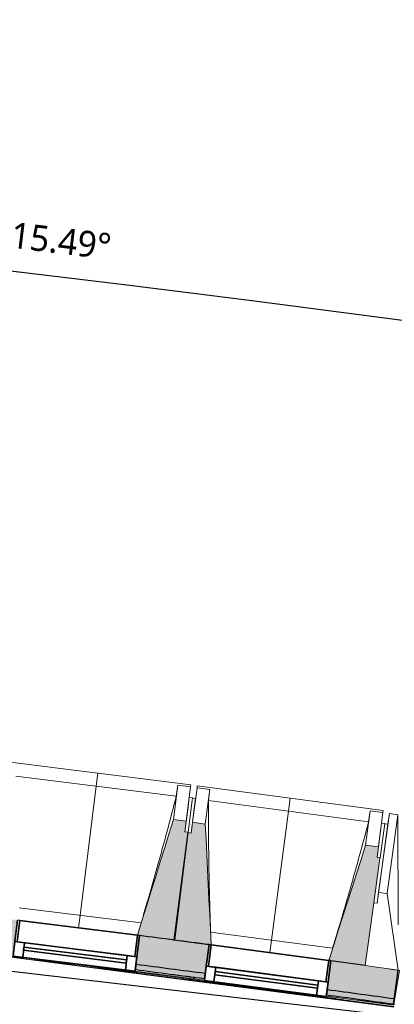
# Model space of a CAD drawing. Header units: centimetres. Extents: x -3926 to 10306, y -31136 to 469.
# Tile 85 of 148: x -435 to -261, y -1554 to -1098. Entities that reach past the tile are written whole.
import ezdxf

# ---------------------------------------------------------------- set-up
doc = ezdxf.new("R2010")
doc.units = ezdxf.units.CM
for name, color, linetype, lineweight in [('0-1', 7, 'Continuous', 5), ('COTGEN', 7, 'Continuous', 30), ('COTGEN-50', 7, 'Continuous', 30), ('MENUISERIES', 7, 'Continuous', 18), ('MENUISERIES-1', 7, 'Continuous', 25), ('MUR', 7, 'Continuous', 25), ('OSSATURE', 7, 'Continuous', 18), ('OSSATURE_C', 7, 'Continuous', 18), ('POTEAUX', 7, 'Continuous', 18), ('SERRU', 7, 'Continuous', 18), ('SERRU-traverse', 7, 'Continuous', 18), ('SOL', 7, 'Continuous', 25), ('Z', 7, 'Continuous', 18)]:
    doc.layers.add(name, color=color, linetype=linetype, lineweight=lineweight)
doc.layers.add('A-ANNO-NPLT', color=7, linetype='Continuous', lineweight=25, plot=False)
for name, color, linetype, lineweight, true_color in [('A-GLAZ-GLAS', 7, 'Continuous', 25, 0x5c63b1), ('COTGEN-1', 9, 'Continuous', 30, 0x808080), ('HACHURE_C-1', 6, 'Continuous', 25, 0xff00ff), ('HACHURE_C-2', 6, 'Continuous', 5, 0xff00ff), ('MENUISERIES-2', 7, 'Continuous', 25, 0x5c63b1), ('MUR_C-1', 6, 'Continuous', 25, 0xff00ff), ('OSSATURE-1', 7, 'Continuous', 5, 0x787878), ('OSSATURE-2', 5, 'Continuous', 25, 0x0000ff), ('Z-1', 9, 'Continuous', 18, 0x808080)]:
    doc.layers.add(name, color=color, linetype=linetype, lineweight=lineweight, true_color=true_color)
doc.styles.add('Arial_1', font='arial.ttf', dxfattribs={"height": 12.5})
doc.styles.add('Trebuchet MS_1', font='trebuc.ttf', dxfattribs={"height": 12})
doc.dimstyles.new('Cotes_linéaires', dxfattribs={"dimscale": 30.48, "dimtxt": 12.371411, "dimasz": 0.520833, "dimexe": 0.328084, "dimexo": 0, "dimgap": 0.246063, "dimtad": 1, "dimlfac": 0.01, "dimrnd": 0.01, "dimzin": 0, "dimdsep": 46, "dimtxsty": 'Trebuchet MS_1', "dimblk1": 'OBLIQUE', "dimblk2": 'OBLIQUE', "dimsah": 1, "dimcen": 0.09, "dimazin": 0, "dimtfac": 1, "dimtdec": 4, "dimtix": 1, "dimtmove": 0, "dimatfit": 3, "dimfxl": 1, "dimtvp": 1, "dimtfill": 1, "dimtolj": 1, "dimtzin": 0, "dimarcsym": 2})
doc.dimstyles.new('DRMN_COTE', dxfattribs={"dimscale": 30.48, "dimtxt": 12.753242, "dimasz": 0.520833, "dimexe": 0.164042, "dimexo": 0.0625, "dimgap": 0.032808, "dimtad": 1, "dimlfac": 0.01, "dimrnd": 0.01, "dimzin": 0, "dimdsep": 46, "dimtxsty": 'Arial_1', "dimblk1": 'OBLIQUE', "dimblk2": 'OBLIQUE', "dimsah": 1, "dimcen": 0.09, "dimdle": 0.164042, "dimazin": 0, "dimtfac": 1, "dimtdec": 4, "dimtix": 1, "dimtmove": 0, "dimatfit": 3, "dimfxl": 0.164042, "dimfxlon": 1, "dimtvp": 1, "dimtolj": 1, "dimtzin": 0, "dimarcsym": 2})

# ---------------------------------------------------------------- blocks, each defined once
blk = doc.blocks.new('12_CORNIERE HABILLAGE - 12_CORNIERE HABILLAGE-370872-2021_015_1113_DCE_1_100_N0_cloison')
at = {"layer": 'Z-1'}
for p, q in [((-348.88, 15.8), (-344.41, 15.8)), ((-344.41, 15.8), (-344.41, 0)), ((-344.41, 0), (-344.21, 0))]:
    blk.add_line(p, q, dxfattribs=at)
blk = doc.blocks.new('XXX_VIDE FENETRE - 550-V9-2021_015_1113_DCE_1_100_N0_cloison')
at = {"layer": 'A-ANNO-NPLT'}
for p, q in [((-28.5, 0), (-28.5, -10)), ((-27.5, 0), (-28.5, 0)), ((-27.5, -10), (-27.5, 0)), ((28.5, 0), (27.5, 0)), ((27.5, 0), (27.5, -10)), ((28.5, -10), (28.5, 0)), ((-28.5, -10), (-27.5, -10)), ((-24, -10), (-28.5, -10)), ((-28.5, -10), (-28.5, -16.75)), ((-24, -16.75), (-24, -10)), ((24, -10), (24, -16.75)), ((28.5, -10), (24, -10)), ((27.5, -10), (28.5, -10)), ((28.5, -16.75), (28.5, -10)), ((-28.5, -16.75), (-24, -16.75)), ((24, -16.75), (28.5, -16.75))]:
    blk.add_line(p, q, dxfattribs=at)
at = {"layer": 'A-GLAZ-GLAS'}
for p, q in [((24, -12), (-24, -12)), ((-24, -12), (-24, -13.5)), ((-24, -13.5), (24, -13.5)), ((24, -13.5), (24, -12))]:
    blk.add_line(p, q, dxfattribs=at)
at = {"layer": 'MENUISERIES-1'}
for p, q in [((-27.51, 0), (27.51, 0)), ((-27.5, 0), (-27.5, -10)), ((27.5, 0), (-27.5, 0)), ((27.5, -10), (27.5, 0)), ((-28.5, -10), (-28.5, -0.07)), ((28.5, -0.07), (28.5, -10)), ((28.5, -10), (-28.5, -10)), ((-28.5, -16.75), (-28.5, -10)), ((-28.5, -10), (28.5, -10)), ((-27.5, -10), (27.5, -10)), ((-24, -10), (-24, -16.75)), ((24, -10), (-24, -10)), ((24, -16.75), (24, -10)), ((28.5, -10), (28.5, -16.75)), ((28.5, -16.75), (-28.5, -16.75)), ((-24, -16.75), (24, -16.75))]:
    blk.add_line(p, q, dxfattribs=at)
at = {"layer": 'MENUISERIES-2'}
for p, q in [((-24, -13.5), (-24, -12)), ((-24, -12), (24, -12)), ((24, -13.5), (-24, -13.5)), ((24, -12), (24, -13.5))]:
    blk.add_line(p, q, dxfattribs=at)
blk = doc.blocks.new('Garde-corps - Garde-corps-506028-2021_015_1113_DCE_1_100_N0_cloison')
at = {"layer": 'SERRU-traverse'}
for p, q in [((-447.92, -1530.96), (-261.44, -1555.32)), ((-381.52, -1538.58), (-349.33, -1542.78)), ((-381.44, -1537.98), (-365.56, -1540.03)), ((-365.56, -1540.03), (-381.44, -1537.98)), ((-365.34, -1540.06), (-349.25, -1542.16)), ((-349.25, -1542.16), (-365.34, -1540.06)), ((-292.81, -1550.16), (-261.27, -1554.28)), ((-292.75, -1549.68), (-282.08, -1551.13)), ((-282.08, -1551.13), (-292.75, -1549.68)), ((-277.16, -1551.8), (-261.22, -1553.98)), ((-261.22, -1553.98), (-277.16, -1551.8))]:
    blk.add_line(p, q, dxfattribs=at)
for radius, start, end in [(13727.3, 82.166733, 82.953168), (13726.96, 82.166766, 82.951749), (13727.12, 82.16675, 82.559535)]:
    blk.add_arc((-2132.29, -15154.19), radius, start, end, dxfattribs=at)
blk = doc.blocks.new('B02_ARC_rvt-1-2021_015_1113_DCE_1_100_N0_cloison')
at = {"layer": 'HACHURE_C-1'}
h = blk.add_hatch(color=256, dxfattribs=at)
h.paths.add_polyline_path([(-261.58, -1553.93), (-261.24, -1551.46), (-292.42, -1547.2), (-292.75, -1549.68), (-268.5, -1552.98)])
h.paths.add_polyline_path([(-349.25, -1542.16), (-348.92, -1539.68), (-381.13, -1535.5), (-381.44, -1537.98), (-349.34, -1542.15)])
h.paths.add_polyline_path([(-437.99, -1530.83), (-437.68, -1528.35), (-450.05, -1526.82), (-450.34, -1529.3), (-438.08, -1530.82)])
h.paths.add_polyline_path([(-457.29, -1528.44), (-457, -1525.96), (-469.83, -1524.39), (-470.11, -1526.87), (-457.91, -1528.37)])
h.paths.add_polyline_path([(-526.7, -1520.09), (-526.43, -1517.61), (-558.78, -1513.84), (-559.05, -1516.32), (-526.81, -1520.08)])
h.paths.add_polyline_path([(-615.69, -1509.91), (-615.41, -1507.42), (-647.7, -1503.87), (-647.96, -1506.36), (-615.77, -1509.9)])
h.paths.add_polyline_path([(-704.64, -1500.31), (-704.38, -1497.83), (-736.69, -1494.49), (-736.93, -1496.97), (-704.72, -1500.3)])
h.paths.add_polyline_path([(-793.65, -1491.3), (-793.4, -1488.81), (-825.64, -1485.69), (-825.85, -1488.18), (-793.72, -1491.29)])
h.paths.add_polyline_path([(-882.61, -1482.87), (-882.4, -1480.38), (-914.83, -1477.46), (-915.04, -1479.95), (-882.69, -1482.87)])
h.paths.add_polyline_path([(-971.83, -1475.01), (-971.62, -1472.52), (-984.73, -1471.42), (-984.98, -1473.9), (-971.89, -1475.01)])
h.paths.add_polyline_path([(-991.95, -1473.32), (-991.71, -1470.83), (-1003.99, -1469.81), (-1004.18, -1472.31), (-992.58, -1473.27)])
h.paths.add_polyline_path([(-1061, -1467.74), (-1060.8, -1465.25), (-1093.19, -1462.75), (-1093.33, -1465.25), (-1061.06, -1467.74)])
h.paths.add_polyline_path([(-1150.21, -1461.05), (-1150.03, -1458.56), (-1182.34, -1456.28), (-1182.49, -1458.77), (-1150.27, -1461.05)])
h.paths.add_polyline_path([(-1239.36, -1454.95), (-1239.22, -1452.45), (-1271.72, -1450.37), (-1271.86, -1452.87), (-1239.42, -1454.94)])
h.paths.add_polyline_path([(-1328.76, -1449.41), (-1328.61, -1446.92), (-1361.04, -1445.05), (-1361.17, -1447.55), (-1328.8, -1449.41)])
h.paths.add_polyline_path([(-1418.09, -1444.47), (-1417.96, -1441.97), (-1431.16, -1441.29), (-1431.37, -1443.78), (-1418.13, -1444.47)])
h.paths.add_polyline_path([(-1438.36, -1443.43), (-1438.16, -1440.93), (-1450.39, -1440.32), (-1450.51, -1442.82), (-1438.99, -1443.39)])
h.paths.add_polyline_path([(-1507.44, -1440.1), (-1507.33, -1437.61), (-1539.78, -1436.17), (-1539.88, -1438.67), (-1507.48, -1440.1)])
h.paths.add_polyline_path([(-1596.83, -1436.32), (-1596.73, -1433.83), (-1629.19, -1432.6), (-1629.27, -1435.1), (-1596.86, -1436.32)])
h.paths.add_polyline_path([(-1686.23, -1433.13), (-1686.15, -1430.63), (-1718.62, -1429.61), (-1718.68, -1432.11), (-1686.26, -1433.12)])
h.paths.add_polyline_path([(-1775.66, -1430.51), (-1775.59, -1428.01), (-1808.06, -1427.21), (-1808.11, -1429.71), (-1775.68, -1430.51)])
h.paths.add_polyline_path([(-1865.1, -1428.48), (-1865.05, -1425.98), (-1897.53, -1425.38), (-1897.56, -1427.88), (-1865.11, -1428.48)])
h.paths.add_polyline_path([(-2320.77, -1427.17), (-2312.4, -1427.06), (-2312.47, -1424.56), (-2320.8, -1424.67), (-2320.77, -1427.15)])
h.paths.add_polyline_path([(-1954.55, -1427.03), (-1954.56, -1424.53), (-1987, -1424.15), (-1986.97, -1426.65), (-1954.56, -1427.03)])
h.paths.add_polyline_path([(-2255.4, -1426.43), (-2222.94, -1426.18), (-2222.98, -1423.68), (-2255.43, -1423.93), (-2255.41, -1425.99)])
h.paths.add_polyline_path([(-2044.01, -1426.16), (-2044.02, -1423.66), (-2076.47, -1423.49), (-2076.47, -1425.99), (-2044.02, -1426.16)])
h.paths.add_polyline_path([(-2165.94, -1425.92), (-2133.48, -1425.88), (-2133.48, -1423.38), (-2165.95, -1423.42)])
at = {"layer": 'HACHURE_C-2'}
h = blk.add_hatch(color=256, dxfattribs=at)
h.paths.add_polyline_path([(-261.24, -1551.46), (-259.46, -1538.12), (-290.66, -1533.82), (-292.42, -1547.2), (-268.5, -1550.46)])
h.paths.add_polyline_path([(-348.92, -1539.68), (-347.16, -1526.3), (-379.46, -1522.11), (-381.13, -1535.5), (-349.34, -1539.63)])
h.paths.add_polyline_path([(-437.68, -1528.35), (-436.01, -1514.95), (-468.33, -1510.97), (-469.83, -1524.39), (-438.08, -1528.3)])
h.paths.add_polyline_path([(-526.43, -1517.61), (-524.93, -1504.19), (-557.28, -1500.42), (-558.78, -1513.84), (-526.81, -1517.56)])
h.paths.add_polyline_path([(-615.41, -1507.42), (-613.92, -1494), (-646.29, -1490.44), (-647.7, -1503.87), (-615.77, -1507.38)])
h.paths.add_polyline_path([(-704.38, -1497.83), (-703.01, -1484.39), (-735.36, -1481.05), (-736.69, -1494.49), (-704.72, -1497.79)])
h.paths.add_polyline_path([(-793.4, -1488.81), (-792.11, -1475.37), (-824.5, -1472.24), (-825.64, -1485.69), (-793.72, -1488.78)])
h.paths.add_polyline_path([(-882.4, -1480.38), (-881.25, -1466.93), (-913.69, -1464.01), (-914.83, -1477.46), (-882.69, -1480.36)])
h.paths.add_polyline_path([(-971.62, -1472.52), (-970.49, -1459.07), (-1002.93, -1456.36), (-1003.99, -1469.81), (-971.89, -1472.5)])
h.paths.add_polyline_path([(-1060.8, -1465.25), (-1059.77, -1451.79), (-1092.22, -1449.29), (-1093.19, -1462.75), (-1061.06, -1465.23)])
h.paths.add_polyline_path([(-1150.03, -1458.56), (-1149.09, -1445.09), (-1181.55, -1442.8), (-1182.34, -1456.28), (-1150.27, -1458.54)])
h.paths.add_polyline_path([(-1239.22, -1452.45), (-1238.42, -1438.97), (-1270.92, -1436.89), (-1271.72, -1450.37), (-1239.42, -1452.44)])
h.paths.add_polyline_path([(-1328.61, -1446.92), (-1327.82, -1433.44), (-1360.33, -1431.57), (-1361.04, -1445.05), (-1328.8, -1446.91)])
h.paths.add_polyline_path([(-1417.96, -1441.97), (-1417.25, -1428.49), (-1449.77, -1426.83), (-1450.39, -1440.32), (-1418.13, -1441.96)])
h.paths.add_polyline_path([(-1507.33, -1437.61), (-1506.71, -1424.12), (-1539.25, -1422.68), (-1539.78, -1436.17), (-1507.48, -1437.6)])
h.paths.add_polyline_path([(-1596.73, -1433.83), (-1596.2, -1420.34), (-1628.74, -1419.1), (-1629.19, -1432.6), (-1596.86, -1433.82)])
h.paths.add_polyline_path([(-1686.15, -1430.63), (-1685.71, -1417.13), (-1718.26, -1416.11), (-1718.62, -1429.61), (-1686.26, -1430.62)])
h.paths.add_polyline_path([(-1775.59, -1428.01), (-1775.24, -1414.52), (-1807.8, -1413.71), (-1808.06, -1427.21), (-1775.68, -1428.01)])
h.paths.add_polyline_path([(-1865.05, -1425.98), (-1864.78, -1412.48), (-1897.34, -1411.89), (-1897.48, -1425.39), (-1865.11, -1425.98)])
h.paths.add_polyline_path([(-2334.3, -1424.86), (-2312.43, -1424.56), (-2312.6, -1411.06), (-2334.51, -1411.36), (-2334.3, -1424.77)])
h.paths.add_polyline_path([(-1954.52, -1424.53), (-1954.34, -1411.03), (-1986.9, -1410.65), (-1986.97, -1424.15), (-1954.56, -1424.53)])
h.paths.add_polyline_path([(-2255.43, -1423.93), (-2222.95, -1423.68), (-2223.04, -1410.18), (-2255.6, -1410.43), (-2255.43, -1423.79)])
h.paths.add_polyline_path([(-2043.99, -1423.66), (-2043.9, -1410.16), (-2076.47, -1409.99), (-2076.47, -1423.49), (-2044.02, -1423.66)])
h.paths.add_polyline_path([(-2165.95, -1423.42), (-2133.47, -1423.38), (-2133.47, -1409.88), (-2166.04, -1409.92), (-2165.95, -1423.39)])
at = {"layer": 'MUR'}
for p, q in [((-381.44, -1537.98), (-379.46, -1522.11)), ((-347.17, -1526.35), (-349.25, -1542.16)), ((-292.75, -1549.68), (-290.66, -1533.82))]:
    blk.add_line(p, q, dxfattribs=at)
at = {"layer": 'MUR_C-1'}
for p, q in [((-379.46, -1522.11), (-381.44, -1537.98)), ((-349.25, -1542.16), (-347.16, -1526.3)), ((-290.66, -1533.82), (-292.75, -1549.68)), ((-274.74, -1535.98), (-290.66, -1533.82)), ((-261.58, -1553.93), (-259.41, -1538.13))]:
    blk.add_line(p, q, dxfattribs=at)
for radius, start, end in [(13744.31, 82.537283, 82.673048), (13730.81, 82.537301, 82.672834), (13728.31, 82.537305, 82.672794), (13728.31, 82.168129, 82.299412), (13730.81, 82.168129, 82.299452)]:
    blk.add_arc((-2132.29, -15154.19), radius, start, end, dxfattribs=at)
at = {"layer": 'SOL'}
for p, q in [((-356.28, -1541.24), (-355.79, -1541.31)), ((-355.79, -1541.31), (-356.28, -1541.24)), ((-356.28, -1541.24), (-355.79, -1541.31)), ((-355.79, -1541.31), (-356.28, -1541.24)), ((-354.51, -1541.47), (-353.96, -1541.54)), ((-353.96, -1541.54), (-354.51, -1541.47)), ((-354.51, -1541.47), (-353.96, -1541.54)), ((-353.96, -1541.54), (-354.51, -1541.47))]:
    blk.add_line(p, q, dxfattribs=at)
at = {"layer": 'MENUISERIES'}
for p, rotation in [((-407.73, -1518.47), 352.8916097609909), ((-318.91, -1529.99), 352.5185433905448)]:
    blk.add_blockref('XXX_VIDE FENETRE - 550-V9-2021_015_1113_DCE_1_100_N0_cloison', p, dxfattribs=dict(at, rotation=rotation))
at = {"layer": 'SERRU'}
blk.add_blockref('Garde-corps - Garde-corps-506028-2021_015_1113_DCE_1_100_N0_cloison', (0, 0), dxfattribs=at)
at = {"layer": 'Z', "rotation": 350.8152769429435}
blk.add_blockref('12_CORNIERE HABILLAGE - 12_CORNIERE HABILLAGE-370872-2021_015_1113_DCE_1_100_N0_cloison', (78.58, -1608.88), dxfattribs=at)
blk = doc.blocks.new('20_MUR PREFA_01 - Type 1-3119337-2021_015_1113_DCE_1_100_N0_cloison')
at = {"layer": 'Z'}
for p, q in [((0, 72.21), (0, 66.14)), ((0, 66.14), (0, 5.85)), ((0, 0.07), (0, 5.85))]:
    blk.add_line(p, q, dxfattribs=at)
blk = doc.blocks.new('26_POTEAU GAUCHE - MODULE_05-3157953-2021_015_1113_DCE_1_100_N0_cloison')
at = {"layer": 'POTEAUX'}
for p, q in [((-43.5, 66.3), (-43.5, 71.3)), ((-43.5, 71.3), (-39.5, 71.3)), ((-43.5, 34.4), (-43.5, 71.3)), ((-39.5, 71.3), (-32.42, 20.81)), ((-39.5, 34.4), (-39.5, 71.3)), ((-45, 66.3), (-43.5, 66.3)), ((-43.5, 29.4), (-43.5, 66.3)), ((-45, 29.4), (-45, 50.22)), ((-43.5, 29.4), (-43.5, 34.4)), ((-43.5, 34.4), (-39.5, 34.4)), ((-39.5, 34.4), (-29.5, 0)), ((-45, 0), (-45, 29.4)), ((-45, 29.4), (-43.5, 29.4)), ((-45, 0.15), (-45, 0.03)), ((-29.5, 0), (-45, 0))]:
    blk.add_line(p, q, dxfattribs=at)
blk = doc.blocks.new('B02_DC_STR_rvt-1-2021_015_1113_DCE_1_100_N0_cloison')
at = {"layer": 'OSSATURE-1'}
for points in [[(-363.08, -1524.1), (-356.87, -1474.27), (-358.36, -1474.08), (-357.74, -1469.12), (-363.69, -1468.38), (-380.43, -1521.87), (-379.45, -1522), (-379.45, -1522.06), (-372.07, -1522.98)], [(-346.18, -1526.41), (-348.9, -1470.43), (-354.85, -1469.64), (-355.5, -1474.6), (-356.99, -1474.41), (-363.53, -1524.2), (-347.17, -1526.35), (-347.16, -1526.28), (-346.52, -1526.37)], [(-274.73, -1535.86), (-267.86, -1486.27), (-267.78, -1486.28), (-267.76, -1486.13), (-269.25, -1485.93), (-268.59, -1480.97), (-274.54, -1480.19), (-291.63, -1533.57), (-290.65, -1533.7), (-290.65, -1533.77), (-274.75, -1535.86)]]:
    blk.add_hatch(color=256, dxfattribs=at).paths.add_polyline_path(points)
at = {"layer": 'OSSATURE'}
for p, q in [((-355.64, -1452.27), (-441.97, -1441.5)), ((-362.36, -1457.54), (-436.74, -1448.26)), ((-361.7, -1452.42), (-363.69, -1468.38)), ((-361.71, -1452.45), (-361.7, -1452.42)), ((-361.7, -1452.42), (-355.75, -1453.17)), ((-355.75, -1453.17), (-357.74, -1469.12)), ((-355.64, -1452.27), (-355.75, -1453.19)), ((-354.85, -1469.64), (-352.76, -1453.7)), ((-352.76, -1453.73), (-352.64, -1452.81)), ((-352.76, -1453.7), (-346.81, -1454.48)), ((-266.38, -1464.13), (-352.64, -1452.81)), ((-348.9, -1470.43), (-346.81, -1454.48)), ((-346.81, -1454.48), (-346.81, -1454.51)), ((-356.37, -1458.13), (-357.09, -1463.89)), ((-354.88, -1458.31), (-356.87, -1474.27)), ((-354.88, -1458.31), (-356.37, -1458.13)), ((-353.41, -1458.66), (-354.9, -1458.47)), ((-354.17, -1464.41), (-353.41, -1458.66)), ((-357.09, -1463.89), (-358.36, -1474.08)), ((-273.15, -1469.36), (-347.46, -1459.6)), ((-355.5, -1474.6), (-354.17, -1464.41)), ((-272.45, -1464.25), (-274.54, -1480.19)), ((-272.46, -1464.27), (-272.45, -1464.25)), ((-272.45, -1464.25), (-266.5, -1465.03)), ((-266.5, -1465.03), (-268.59, -1480.97)), ((-266.38, -1464.13), (-266.5, -1465.06)), ((-267.15, -1469.99), (-267.91, -1475.74)), ((-265.66, -1470.18), (-267.76, -1486.13)), ((-265.66, -1470.18), (-267.15, -1469.99)), ((-267.91, -1475.74), (-269.25, -1485.93)), ((-435.32, -1509.2), (-378.71, -1516.26)), ((-380.43, -1521.87), (-435.03, -1515.06)), ((-346.43, -1520.55), (-289.87, -1527.98)), ((-291.63, -1533.57), (-346.18, -1526.41))]:
    blk.add_line(p, q, dxfattribs=at)
at = {"layer": 'OSSATURE', "flags": 128}
for points in [[(-362.36, -1457.54), (-362.23, -1456.52), (-362.1, -1455.5), (-361.97, -1454.49), (-361.84, -1453.47), (-361.71, -1452.45)], [(-346.81, -1454.51), (-346.94, -1455.53), (-347.07, -1456.55), (-347.2, -1457.57), (-347.33, -1458.58), (-347.46, -1459.6)], [(-273.15, -1469.36), (-273.01, -1468.34), (-272.87, -1467.33), (-272.73, -1466.31), (-272.59, -1465.29), (-272.46, -1464.27)]]:
    blk.add_lwpolyline(points, dxfattribs=at)
at = {"layer": 'OSSATURE'}
for points, knots in [([(-378.72, -1516.26), (-377.5, -1512.22), (-375.64, -1505.96), (-373.2, -1497.47), (-371.16, -1490.28), (-369.01, -1482.53), (-365.99, -1471.43), (-363.8, -1463.1), (-362.36, -1457.54)], [0.0183438, 0.0183438, 0.0183438, 0.0183438, 0.2222222, 0.3333333, 0.4444444, 0.5833333, 0.7222222, 1, 1, 1, 1]), ([(-347.46, -1459.6), (-347.47, -1464.2), (-347.46, -1471.09), (-347.38, -1480.28), (-347.29, -1487.76), (-347.15, -1495.8), (-346.95, -1504.43), (-346.71, -1512.68), (-346.52, -1518.05), (-346.42, -1520.55)], [0, 0, 0, 0, 0.2222222, 0.3333333, 0.4444444, 0.5833333, 0.7222222, 0.8611111, 0.9816328, 0.9816328, 0.9816328, 0.9816328]), ([(-289.88, -1527.98), (-288.64, -1523.94), (-286.74, -1517.69), (-284.24, -1509.22), (-282.15, -1502.05), (-279.95, -1494.3), (-276.86, -1483.23), (-274.62, -1474.91), (-273.15, -1469.36)], [0.0183438, 0.0183438, 0.0183438, 0.0183438, 0.2222222, 0.3333333, 0.4444444, 0.5833333, 0.7222222, 1, 1, 1, 1])]:
    blk.add_open_spline(points, degree=3, knots=knots, dxfattribs=at)
at = {"layer": 'OSSATURE_C'}
for p, q in [((-357.74, -1469.12), (-363.69, -1468.38)), ((-358.36, -1474.08), (-357.74, -1469.12)), ((-354.85, -1469.64), (-355.5, -1474.6)), ((-348.9, -1470.43), (-354.85, -1469.64)), ((-356.99, -1474.41), (-363.53, -1524.2)), ((-363.08, -1524.1), (-356.87, -1474.27)), ((-356.87, -1474.27), (-358.36, -1474.08)), ((-355.5, -1474.6), (-356.99, -1474.41)), ((-268.59, -1480.97), (-274.54, -1480.19)), ((-269.25, -1485.93), (-268.59, -1480.97)), ((-267.76, -1486.13), (-269.25, -1485.93)), ((-267.78, -1486.28), (-267.76, -1486.13)), ((-379.46, -1522.06), (-363.08, -1524.1)), ((-363.53, -1524.2), (-347.17, -1526.35)), ((-290.66, -1533.77), (-274.72, -1535.86))]:
    blk.add_line(p, q, dxfattribs=at)
at = {"layer": 'OSSATURE_C', "flags": 128}
for points in [[(-363.69, -1468.38), (-365.79, -1475.07), (-367.88, -1481.77), (-369.98, -1488.46), (-372.07, -1495.16), (-374.17, -1501.85), (-376.26, -1508.55), (-378.35, -1515.24), (-380.43, -1521.87)], [(-346.18, -1526.41), (-346.52, -1519.47), (-346.86, -1512.47), (-347.2, -1505.46), (-347.54, -1498.45), (-347.88, -1491.45), (-348.22, -1484.44), (-348.56, -1477.43), (-348.9, -1470.43)], [(-274.54, -1480.19), (-276.68, -1486.87), (-278.82, -1493.55), (-280.96, -1500.23), (-283.1, -1506.92), (-285.23, -1513.6), (-287.37, -1520.28), (-289.51, -1526.96), (-291.63, -1533.57)]]:
    blk.add_lwpolyline(points, dxfattribs=at)
at = {"layer": 'OSSATURE-2'}
for name, p, rotation in [('20_MUR PREFA_01 - Type 1-3119337-2021_015_1113_DCE_1_100_N0_cloison', (-407.74, -1518.54), 352.8916097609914), ('20_MUR PREFA_01 - Type 1-3119337-2021_015_1113_DCE_1_100_N0_cloison', (-318.91, -1530.06), 352.518543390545), ('26_POTEAU GAUCHE - MODULE_05-3157953-2021_015_1113_DCE_1_100_N0_cloison', (-230.17, -1542.16), 352.1454770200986)]:
    blk.add_blockref(name, p, dxfattribs=dict(at, rotation=rotation))
blk = doc.blocks.new('DIMBLOCK26-2021_015_1113_DCE_1_100_N0_cloison')
at = {"layer": 'COTGEN-50', "color": 8, "true_color": 0x808080}
for p, q in [((-450.04, -1537.4), (-441.23, -1530.44)), ((147.15, -1607.34), (-455, -1536.82)), ((-450.04, -1537.4), (-449.45, -1532.44)), ((-450.04, -1537.4), (-458.84, -1544.36)), ((-450.04, -1537.4), (-450.62, -1542.37)), ((142.18, -1606.76), (150.99, -1599.8)), ((142.18, -1606.76), (142.76, -1601.79)), ((142.18, -1606.76), (133.37, -1613.72)), ((142.18, -1606.76), (141.6, -1611.72))]:
    blk.add_line(p, q, dxfattribs=at)
at = {"layer": 'COTGEN-50', "color": 0, "insert": (-168.68, -1553.01), "char_height": 12.5, "width": 40.4965, "attachment_point": 1, "rotation": 353.3206, "line_spacing_factor": 0.941778, "style": 'Arial_1'}
blk.add_mtext('5.96', dxfattribs=at)
blk = doc.blocks.new('_Oblique')
at = {"color": 0, "linetype": 'ByBlock', "lineweight": -2}
blk.add_line((-0.5, -0.5), (0.5, 0.5), dxfattribs=at)
blk = doc.blocks.new('DIMBLOCK41-2021_015_1113_DCE_1_100_N0_cloison')
at = {"layer": 'COTGEN-50'}
for p, q in [((-2323.02, -1117.45), (-2323.17, -1107.45)), ((-2323.02, -1117.45), (-2318.27, -1427.14)), ((1459.94, -1572.92), (1462.47, -1563.25)), ((1459.94, -1572.92), (1383.27, -1867.09)), ((1459.94, -1572.92), (1459.94, -1572.92))]:
    blk.add_line(p, q, dxfattribs=at)
at = {"layer": 'COTGEN-50', "lineweight": 70}
for p, q in [((-2323.02, -1117.45), (-2315.2, -1109.39)), ((-2323.02, -1117.45), (-2330.83, -1125.51)), ((1459.94, -1572.92), (1469.63, -1567.24)), ((1459.94, -1572.92), (1450.26, -1578.6))]:
    blk.add_line(p, q, dxfattribs=at)
at = {"layer": 'COTGEN-50'}
blk.add_arc((-2106.17, -15253.9), 14138.12, 75.390267, 90.878841, dxfattribs=at)
blk.add_arc((-2106.17, -15253.9), 14138.12, 75.390267, 90.878841, dxfattribs=at)
at = {"layer": 'COTGEN-50', "color": 0, "insert": (-438.27, -1191.48), "char_height": 12, "width": 60.1376, "attachment_point": 1, "rotation": 353.1346, "line_spacing_factor": 1.048425, "style": 'Trebuchet MS_1', "bg_fill": 3, "box_fill_scale": 1.25, "bg_fill_color": 256, "bg_fill_true_color": 13158600, "bg_fill_transparency": 0}
blk.add_mtext('15.49°', dxfattribs=at)

msp = doc.modelspace()

# ---------------------------------------------------------------- block references
at = {"layer": '0-1'}
for name in ['B02_DC_STR_rvt-1-2021_015_1113_DCE_1_100_N0_cloison', 'B02_ARC_rvt-1-2021_015_1113_DCE_1_100_N0_cloison']:
    msp.add_blockref(name, (0, 0), dxfattribs=at)

# ---------------------------------------------------------------- dimensions: what is measured, and where the dimension line sits
at = {"layer": 'COTGEN-1'}
dim = msp.add_linear_dim(base=(-450.035, -1537.403), p1=(141.598, -1611.723), p2=(-450.617, -1542.369), angle=353.32059, dimstyle='DRMN_COTE', override={"dimpost": '<>', "dimfxl": 596.262252}, dxfattribs=at)
dim.commit()
dim.dimension.update_dxf_attribs({"geometry": 'DIMBLOCK26-2021_015_1113_DCE_1_100_N0_cloison', "text_midpoint": (-153.069, -1564.748)})

# ---------------------------------------------------------------- next in the draw order: dimensions: what is measured, and where the dimension line sits
at = {"layer": 'COTGEN'}
dim = msp.add_angular_dim_3p(base=(214.367, -1307.524), center=(-2106.165, -15253.902), p1=(1383.266, -1867.091), p2=(-2318.266, -1427.137), dimstyle='Cotes_linéaires', override={"dimpost": '<>', "dimfxl": 3727.586726}, dxfattribs=at)
dim.commit()
dim.dimension.update_dxf_attribs({"geometry": 'DIMBLOCK41-2021_015_1113_DCE_1_100_N0_cloison', "text_midpoint": (-414.493, -1203.634)})

doc.saveas('drawing.dxf')
